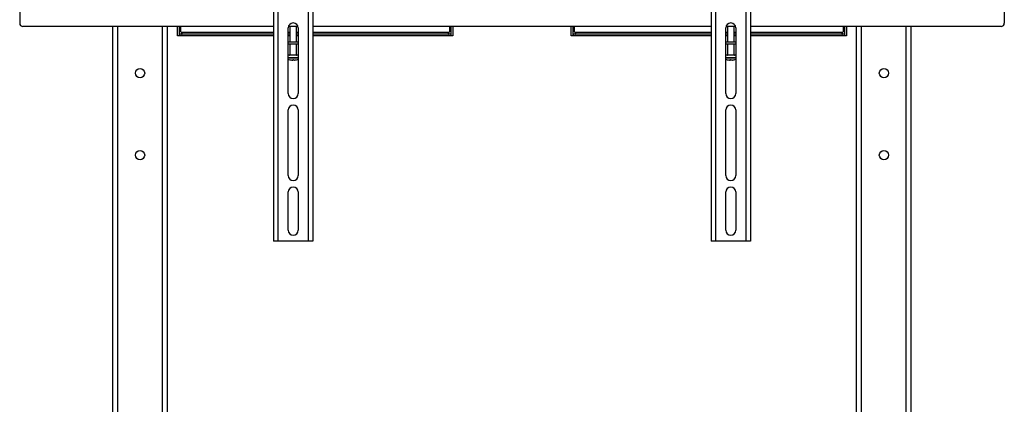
# Model space of a CAD drawing. Header units: millimetres. Extents: x -3222 to 6609, y -2907 to 878.
# Tile 23 of 25: x 5639 to 6539, y -576 to -225. Entities that reach past the tile are written whole.
import ezdxf

# ---------------------------------------------------------------- set-up
doc = ezdxf.new("R2010")
doc.units = ezdxf.units.MM

msp = doc.modelspace()

# ---------------------------------------------------------------- linework, layer by layer
at = {"linetype": 'Continuous', "lineweight": 25}
for p, q in [((5870.56, 202.76), (5870.56, -427.24)), ((5874.56, 202.76), (5874.56, -427.24)), ((5902.56, -427.24), (5902.56, 202.76)), ((5906.56, 202.76), (5906.56, -427.24)), ((6270.56, 202.76), (6270.56, -427.24)), ((6274.56, 202.76), (6274.56, -427.24)), ((6302.56, -427.24), (6302.56, 202.76)), ((6306.56, 202.76), (6306.56, -427.24)), ((5638.56, -215.54), (5638.56, -228.04)), ((6538.56, -215.54), (6538.56, -228.04)), ((5870.56, -231.04), (5641.56, -231.04)), ((5723.56, -1503.54), (5723.56, -231.04)), ((5728.16, -1503.54), (5728.16, -231.04)), ((5768.96, -965.14), (5768.96, -231.04)), ((5773.56, -963.54), (5773.56, -231.04)), ((5782.81, -239.54), (5782.81, -231.04)), ((5784.31, -231.04), (5784.31, -239.54)), ((5785.81, -235.78), (5785.81, -231.04)), ((5884.06, -292.24), (5884.06, -232.24)), ((5892.9, -231.04), (5884.22, -231.04)), ((5885.56, -231.04), (5885.56, -245.24)), ((5891.56, -245.24), (5891.56, -231.04)), ((5893.06, -232.24), (5893.06, -292.24)), ((6270.56, -231.04), (5906.56, -231.04)), ((6031.41, -231.04), (6031.41, -235.78)), ((6032.91, -239.54), (6032.91, -231.04)), ((6034.41, -231.04), (6034.41, -239.54)), ((6142.71, -239.54), (6142.71, -231.04)), ((6144.21, -231.04), (6144.21, -239.54)), ((6145.71, -235.78), (6145.71, -231.04)), ((6284.06, -292.24), (6284.06, -232.24)), ((6292.9, -231.04), (6284.22, -231.04)), ((6285.56, -231.04), (6285.56, -245.24)), ((6291.56, -245.24), (6291.56, -231.04)), ((6293.06, -232.24), (6293.06, -292.24)), ((6535.56, -231.04), (6306.56, -231.04)), ((6391.31, -231.04), (6391.31, -235.78)), ((6392.81, -239.54), (6392.81, -231.04)), ((6394.31, -231.04), (6394.31, -239.54)), ((6403.56, -963.54), (6403.56, -231.04)), ((6408.16, -965.14), (6408.16, -231.04)), ((6448.96, -1503.54), (6448.96, -231.04)), ((6453.56, -1503.54), (6453.56, -231.04)), ((5784.31, -239.54), (5782.81, -239.54)), ((5784.51, -238.04), (5784.51, -239.54)), ((5870.56, -238.04), (5784.51, -238.04)), ((5870.56, -239.54), (5784.51, -239.54)), ((5870.56, -236.54), (5786.57, -236.54)), ((5885.56, -236.54), (5884.06, -236.54)), ((5885.56, -238.04), (5884.06, -238.04)), ((5885.56, -239.54), (5884.06, -239.54)), ((5893.06, -236.54), (5891.56, -236.54)), ((5893.06, -238.04), (5891.56, -238.04)), ((5893.06, -239.54), (5891.56, -239.54)), ((6030.65, -236.54), (5906.56, -236.54)), ((6032.71, -238.04), (5906.56, -238.04)), ((6032.71, -239.54), (5906.56, -239.54)), ((6032.71, -238.04), (6032.71, -239.54)), ((6034.41, -239.54), (6032.91, -239.54)), ((6144.21, -239.54), (6142.71, -239.54)), ((6144.41, -238.04), (6144.41, -239.54)), ((6270.56, -238.04), (6144.41, -238.04)), ((6270.56, -239.54), (6144.41, -239.54)), ((6270.56, -236.54), (6146.47, -236.54)), ((6285.56, -236.54), (6284.06, -236.54)), ((6285.56, -238.04), (6284.06, -238.04)), ((6285.56, -239.54), (6284.06, -239.54)), ((6293.06, -236.54), (6291.56, -236.54)), ((6293.06, -238.04), (6291.56, -238.04)), ((6293.06, -239.54), (6291.56, -239.54)), ((6390.55, -236.54), (6306.56, -236.54)), ((6392.61, -238.04), (6306.56, -238.04)), ((6392.61, -239.54), (6306.56, -239.54)), ((6392.61, -238.04), (6392.61, -239.54)), ((6394.31, -239.54), (6392.81, -239.54)), ((5893.06, -245.24), (5884.06, -245.24)), ((5893.06, -247.24), (5884.06, -247.24)), ((5885.56, -247.24), (5885.56, -256.99)), ((5891.56, -256.99), (5891.56, -247.24)), ((6293.06, -245.24), (6284.06, -245.24)), ((6293.06, -247.24), (6284.06, -247.24)), ((6285.56, -247.24), (6285.56, -256.99)), ((6291.56, -256.99), (6291.56, -247.24)), ((5887.45, -257.24), (5884.06, -257.24)), ((5887.45, -259.57), (5884.06, -259.57)), ((5887.49, -260.01), (5884.06, -260.01)), ((5885.56, -256.99), (5888.01, -256.99)), ((5893.06, -257.24), (5887.45, -257.24)), ((5893.06, -259.57), (5887.45, -259.57)), ((5893.06, -260.01), (5887.49, -260.01)), ((5888.01, -256.99), (5891.56, -256.99)), ((6287.45, -257.24), (6284.06, -257.24)), ((6287.45, -259.57), (6284.06, -259.57)), ((6287.49, -260.01), (6284.06, -260.01)), ((6285.56, -256.99), (6288.01, -256.99)), ((6293.06, -257.24), (6287.45, -257.24)), ((6293.06, -259.57), (6287.45, -259.57)), ((6293.06, -260.01), (6287.49, -260.01)), ((6288.01, -256.99), (6291.56, -256.99)), ((5887.62, -261.72), (5887.12, -261.72)), ((5887.6, -261.72), (5888.11, -261.72)), ((5889.74, -261.72), (5889.01, -261.72)), ((5889.74, -261.72), (5890.01, -261.72)), ((6287.62, -261.72), (6287.12, -261.72)), ((6287.6, -261.72), (6288.11, -261.72)), ((6289.74, -261.72), (6289.01, -261.72)), ((6289.74, -261.72), (6290.01, -261.72)), ((5884.06, -367.24), (5884.06, -307.24)), ((5893.06, -307.24), (5893.06, -367.24)), ((6284.06, -367.24), (6284.06, -307.24)), ((6293.06, -307.24), (6293.06, -367.24)), ((5884.06, -417.24), (5884.06, -382.24)), ((5893.06, -382.24), (5893.06, -417.24)), ((6284.06, -417.24), (6284.06, -382.24)), ((6293.06, -382.24), (6293.06, -417.24)), ((5874.56, -427.24), (5870.56, -427.24)), ((5902.56, -427.24), (5874.56, -427.24)), ((5906.56, -427.24), (5902.56, -427.24)), ((6274.56, -427.24), (6270.56, -427.24)), ((6302.56, -427.24), (6274.56, -427.24)), ((6306.56, -427.24), (6302.56, -427.24))]:
    msp.add_line(p, q, dxfattribs=at)
at = {"linetype": 'Continuous', "lineweight": 25, "flags": 128}
for points in [[(5885.43, -261.34), (5885.42, -261.33), (5885.39, -261.32)], [(5888.7, -261.34), (5888.61, -261.33), (5888.43, -261.32)], [(6285.43, -261.34), (6285.42, -261.33), (6285.39, -261.32)], [(6288.7, -261.34), (6288.61, -261.33), (6288.43, -261.32)]]:
    msp.add_lwpolyline(points, dxfattribs=at)
at = {"linetype": 'Continuous', "lineweight": 25}
for centre in [(5748.56, -273.54), (6428.56, -273.54), (5748.56, -348.54), (6428.56, -348.54)]:
    msp.add_circle(centre, 4.25, dxfattribs=at)
for centre, radius, start, end in [((5641.56, -228.04), 3, 180, 270), ((5888.56, -232.24), 4.5, 0, 180), ((6288.56, -232.24), 4.5, 0, 180), ((6535.56, -228.04), 3, 270, 0), ((5784.1, -238.25), 3, 34.70935, 55.29065), ((6033.12, -238.25), 3, 124.70935, 145.29065), ((6144, -238.25), 3, 34.70935, 55.29065), ((6393.02, -238.25), 3, 124.70935, 145.29065), ((5888.56, -251.84), 10, 243.25632, 251.63725), ((5885.31, -256.99), 0.25, 270, 0), ((5891.81, -256.99), 0.25, 180, 270), ((5888.56, -251.84), 10, 288.36275, 296.74368), ((6288.56, -251.84), 10, 243.25632, 251.63725), ((6285.31, -256.99), 0.25, 270, 0), ((6291.81, -256.99), 0.25, 180, 270), ((6288.56, -251.84), 10, 288.36275, 296.74368), ((5888.43, -252.15), 9.66, 251.64051, 262.15676), ((5887.99, -250.67), 10.67, 266.25168, 273.74832), ((5888.42, -260.74), 1.27, 207.19705, 230.64062), ((5887.3, -260.74), 1.27, 309.35938, 332.80295), ((5889.82, -260.74), 1.27, 207.19705, 230.64062), ((5888.43, -252.15), 9.66, 277.84324, 288.35949), ((5888.69, -252.15), 9.66, 277.84324, 288.35949), ((5891.6, -260.96), 0.388, 250.22212, 289.77788), ((6288.43, -252.15), 9.66, 251.64051, 262.15676), ((6287.99, -250.67), 10.67, 266.25168, 273.74832), ((6288.42, -260.74), 1.27, 207.19705, 230.64062), ((6287.3, -260.74), 1.27, 309.35938, 332.80295), ((6289.82, -260.74), 1.27, 207.19705, 230.64062), ((6288.43, -252.15), 9.66, 277.84324, 288.35949), ((6288.69, -252.15), 9.66, 277.84324, 288.35949), ((6291.6, -260.96), 0.388, 250.22212, 289.77788), ((5888.56, -292.24), 4.5, 180, 0), ((6288.56, -292.24), 4.5, 180, 0), ((5888.56, -307.24), 4.5, 0, 180), ((6288.56, -307.24), 4.5, 0, 180), ((5888.56, -367.24), 4.5, 180, 0), ((6288.56, -367.24), 4.5, 180, 0), ((5888.56, -382.24), 4.5, 0, 180), ((6288.56, -382.24), 4.5, 0, 180), ((5888.56, -417.24), 4.5, 180, 0), ((6288.56, -417.24), 4.5, 180, 0)]:
    msp.add_arc(centre, radius, start, end, dxfattribs=at)
for points, knots in [([(5785.81, -235.78), (5785.72, -235.7), (5785.55, -235.55), (5785.27, -235.38), (5784.99, -235.27), (5784.74, -235.24), (5784.54, -235.27), (5784.4, -235.38), (5784.32, -235.55), (5784.31, -235.7), (5784.31, -235.78)], [0, 0, 0, 0, 0.133697, 0.26036, 0.38157, 0.499999, 0.618282, 0.739637, 0.866218, 1, 1, 1, 1]), ([(5785.81, -235.78), (5785.63, -235.7), (5785.27, -235.54), (5784.75, -235.38), (5784.44, -235.33), (5784.31, -235.31)], [0, 0, 0, 0, 0.354789, 0.720967, 1, 1, 1, 1]), ([(5786.57, -238.04), (5786.65, -238.04), (5786.8, -238.03), (5786.97, -237.95), (5787.08, -237.81), (5787.11, -237.61), (5787.08, -237.36), (5786.97, -237.08), (5786.8, -236.8), (5786.65, -236.63), (5786.57, -236.54)], [0, 0, 0, 0, 0.133697, 0.26036, 0.38157, 0.499999, 0.618282, 0.739637, 0.866218, 1, 1, 1, 1]), ([(5787.04, -238.04), (5787.02, -237.91), (5786.97, -237.6), (5786.81, -237.08), (5786.65, -236.72), (5786.57, -236.54)], [0, 0, 0, 0, 0.279043, 0.645002, 1, 1, 1, 1]), ([(6030.65, -236.54), (6030.57, -236.63), (6030.42, -236.8), (6030.25, -237.08), (6030.14, -237.36), (6030.11, -237.61), (6030.14, -237.81), (6030.25, -237.95), (6030.42, -238.03), (6030.57, -238.04), (6030.65, -238.04)], [0, 0, 0, 0, 0.133697, 0.26036, 0.38157, 0.499999, 0.618282, 0.739637, 0.866218, 1, 1, 1, 1]), ([(6030.65, -236.54), (6030.57, -236.72), (6030.41, -237.08), (6030.25, -237.6), (6030.2, -237.91), (6030.18, -238.04)], [0, 0, 0, 0, 0.354789, 0.720967, 1, 1, 1, 1]), ([(6032.91, -235.78), (6032.91, -235.7), (6032.9, -235.55), (6032.82, -235.38), (6032.68, -235.27), (6032.48, -235.24), (6032.23, -235.27), (6031.95, -235.38), (6031.67, -235.55), (6031.5, -235.7), (6031.41, -235.78)], [0, 0, 0, 0, 0.133697, 0.26036, 0.38157, 0.499999, 0.618282, 0.739637, 0.866218, 1, 1, 1, 1]), ([(6032.91, -235.31), (6032.78, -235.33), (6032.47, -235.38), (6031.95, -235.54), (6031.59, -235.7), (6031.41, -235.78)], [0, 0, 0, 0, 0.279043, 0.645002, 1, 1, 1, 1]), ([(6145.71, -235.78), (6145.62, -235.7), (6145.45, -235.55), (6145.17, -235.38), (6144.89, -235.27), (6144.64, -235.24), (6144.44, -235.27), (6144.3, -235.38), (6144.22, -235.55), (6144.21, -235.7), (6144.21, -235.78)], [0, 0, 0, 0, 0.133697, 0.26036, 0.38157, 0.499999, 0.618282, 0.739637, 0.866218, 1, 1, 1, 1]), ([(6145.71, -235.78), (6145.53, -235.7), (6145.17, -235.54), (6144.65, -235.38), (6144.34, -235.33), (6144.21, -235.31)], [0, 0, 0, 0, 0.354789, 0.720967, 1, 1, 1, 1]), ([(6146.94, -238.04), (6146.92, -237.91), (6146.87, -237.6), (6146.71, -237.08), (6146.55, -236.72), (6146.47, -236.54)], [0, 0, 0, 0, 0.279043, 0.645002, 1, 1, 1, 1]), ([(6146.47, -238.04), (6146.55, -238.04), (6146.7, -238.03), (6146.87, -237.95), (6146.98, -237.81), (6147.01, -237.61), (6146.98, -237.36), (6146.87, -237.08), (6146.7, -236.8), (6146.55, -236.63), (6146.47, -236.54)], [0, 0, 0, 0, 0.133697, 0.26036, 0.38157, 0.499999, 0.618282, 0.739637, 0.866218, 1, 1, 1, 1]), ([(6390.55, -236.54), (6390.47, -236.63), (6390.32, -236.8), (6390.15, -237.08), (6390.04, -237.36), (6390.01, -237.61), (6390.04, -237.81), (6390.15, -237.95), (6390.32, -238.03), (6390.47, -238.04), (6390.55, -238.04)], [0, 0, 0, 0, 0.133697, 0.26036, 0.38157, 0.499999, 0.618282, 0.739637, 0.866218, 1, 1, 1, 1]), ([(6390.55, -236.54), (6390.47, -236.72), (6390.31, -237.08), (6390.15, -237.6), (6390.1, -237.91), (6390.08, -238.04)], [0, 0, 0, 0, 0.354789, 0.720967, 1, 1, 1, 1]), ([(6392.81, -235.78), (6392.81, -235.7), (6392.8, -235.55), (6392.72, -235.38), (6392.58, -235.27), (6392.38, -235.24), (6392.13, -235.27), (6391.85, -235.38), (6391.57, -235.55), (6391.4, -235.7), (6391.31, -235.78)], [0, 0, 0, 0, 0.133697, 0.26036, 0.38157, 0.499999, 0.618282, 0.739637, 0.866218, 1, 1, 1, 1]), ([(6392.81, -235.31), (6392.68, -235.33), (6392.37, -235.38), (6391.85, -235.54), (6391.49, -235.7), (6391.31, -235.78)], [0, 0, 0, 0, 0.279043, 0.645002, 1, 1, 1, 1]), ([(5887.62, -261.72), (5887.62, -261.6), (5887.62, -261.47), (5887.62, -261.33), (5887.62, -261.32)], [0, 0, 0, 0, 0.939886, 1, 1, 1, 1]), ([(5888.1, -261.32), (5888.1, -261.33), (5888.11, -261.47), (5888.11, -261.6), (5888.11, -261.72)], [0, 0, 0, 0, 0.060114, 1, 1, 1, 1]), ([(6287.62, -261.72), (6287.62, -261.6), (6287.62, -261.47), (6287.62, -261.33), (6287.62, -261.32)], [0, 0, 0, 0, 0.939886, 1, 1, 1, 1]), ([(6288.1, -261.32), (6288.1, -261.33), (6288.11, -261.47), (6288.11, -261.6), (6288.11, -261.72)], [0, 0, 0, 0, 0.060114, 1, 1, 1, 1])]:
    msp.add_open_spline(points, degree=3, knots=knots, dxfattribs=at)

doc.saveas('drawing.dxf')
